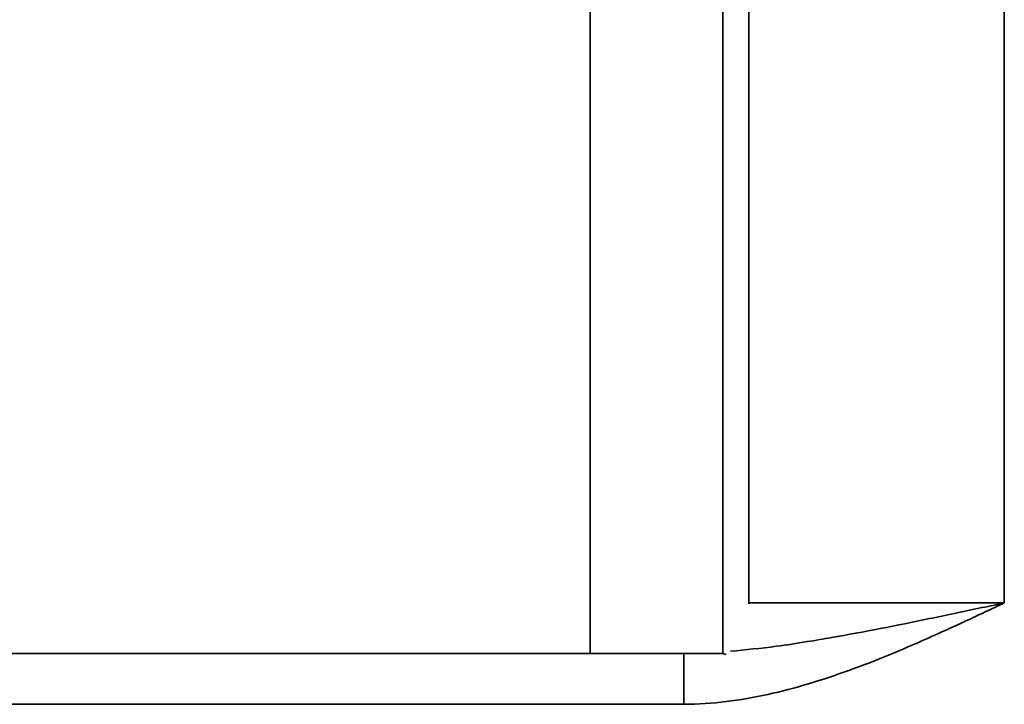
# Model space of a CAD drawing. Header units: millimetres. Extents: x 5 to 298, y 5 to 205.
# Tile 32 of 83: x 115.39 to 117.98, y 93.53 to 95.33. Entities that reach past the tile are written whole.
import ezdxf

# ---------------------------------------------------------------- set-up
doc = ezdxf.new("R2010")
doc.units = ezdxf.units.MM

msp = doc.modelspace()

# ---------------------------------------------------------------- linework, layer by layer
at = {"color": 7, "linetype": 'Continuous', "lineweight": 35}
for p, q in [((117.9834367, 98.6618124), (117.9834367, 93.7951457)), ((116.893558, 98.5951457), (116.893558, 93.6618124)), ((117.2429979, 93.6618124), (117.2429979, 98.5951457)), ((117.3108641, 93.7922953), (117.3108641, 98.5951457)), ((109.3392139, 93.6618124), (117.1401627, 93.6618124)), ((117.2429979, 93.6618124), (117.1337867, 93.6618124)), ((117.1401627, 93.6618124), (117.1401627, 93.5284791)), ((117.251626, 93.6597729), (117.2429979, 93.6618124)), ((117.1401627, 93.5284791), (109.3392139, 93.5284791))]:
    msp.add_line(p, q, dxfattribs=at)
at = {"color": 8, "linetype": 'Continuous', "lineweight": 35}
msp.add_line((117.3108641, 93.7951457), (117.9834367, 93.7951457), dxfattribs=at)
at = {"color": 7, "linetype": 'Continuous', "lineweight": 35}
msp.add_open_spline([(117.1401627, 93.5284791), (117.2152381, 93.5284791), (117.2885392, 93.5385651), (117.4331057, 93.5703077), (117.5046058, 93.5922753), (117.6445266, 93.6428209), (117.7130896, 93.6714278), (117.8149639, 93.7166529), (117.8487575, 93.7321204), (117.8993265, 93.7556114), (117.9161625, 93.7634902), (117.9498144, 93.779296), (117.9667164, 93.7872637), (117.9834367, 93.7951457)], degree=3, knots=[0, 0, 0, 0, 0.25, 0.25, 0.5, 0.5, 0.75, 0.75, 0.875, 0.875, 0.9375, 0.9375, 1, 1, 1, 1], dxfattribs=at)
at = {"color": 8, "linetype": 'Continuous', "lineweight": 35}
msp.add_open_spline([(117.2625264, 93.6680508), (117.3027502, 93.6719051), (117.3701699, 93.6783653), (117.4589869, 93.692095), (117.5502006, 93.7073821), (117.6572149, 93.7274536), (117.786435, 93.7535643), (117.8947105, 93.7763259), (117.9604592, 93.7902715), (117.9828189, 93.7950147), (117.9834367, 93.7951457)], degree=3, knots=[0, 0, 0, 0, 0.1685564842, 0.2825204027, 0.3713359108, 0.549308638, 0.728025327, 0.9075058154, 0.9974444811, 1, 1, 1, 1], dxfattribs=at)

doc.saveas('drawing.dxf')
